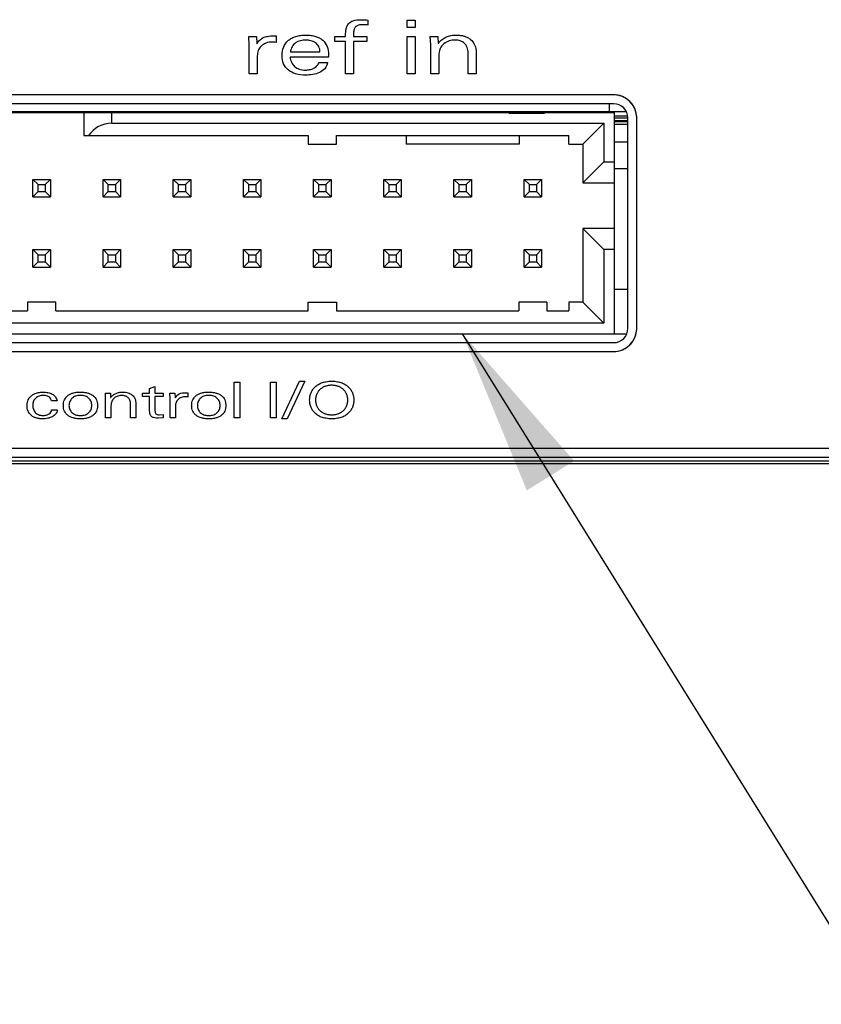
# Model space of a CAD drawing. Header units: inches. Extents: x 0 to 22, y 0 to 17.
# Tile 11 of 106: x 8.9 to 9.8, y 5.4 to 6.5. Entities that reach past the tile are written whole.
import ezdxf

# ---------------------------------------------------------------- set-up
doc = ezdxf.new("R2010")
doc.units = ezdxf.units.IN
doc.header["$LTSCALE"] = 1.21
doc.header["$MEASUREMENT"] = 0
doc.layers.get('0').update_dxf_attribs({"linetype": 'CONTINUOUS'})
for name, color, linetype in [('DETAIL', 7, 'CONTINUOUS'), ('ECAD_2920L_REV1', 7, 'CONTINUOUS'), ('ECAD_HDR_RTANG_2X15_2MM_A', 7, 'CONTINUOUS'), ('LAYER_1', 7, 'CONTINUOUS')]:
    doc.layers.add(name, color=color, linetype=linetype)
doc.styles.get("Standard").update_dxf_attribs({"font": 'txt', "width": 0.95})
doc.dimstyles.get("Standard").update_dxf_attribs({"dimtxt": 0.125, "dimasz": 0.1875, "dimexe": 0.125, "dimexo": 0.0625, "dimgap": 0.09, "dimtad": 0, "dimtih": 1, "dimtoh": 1, "dimdec": 3, "dimzin": 4, "dimdsep": 46, "dimtxsty": 'STANDARD', "dimblk": '_FILLED', "dimblk1": '_FILLED', "dimblk2": '_FILLED', "dimcen": 0.09, "dimadec": 3, "dimazin": 1, "dimtol": 1, "dimtp": 0.005, "dimtm": 0.005, "dimtfac": 1, "dimtdec": 3, "dimtofl": 0, "dimtmove": 0, "dimatfit": 3, "dimldrblk": '_FILLED', "dimfxl": 1, "dimtolj": 1, "dimtzin": 4, "dimarcsym": 0})

# ---------------------------------------------------------------- blocks, each defined once
blk = doc.blocks.new('_FILLED')
at = {"color": 0, "linetype": 'BYBLOCK'}
blk.add_solid([(0, 0), (-1, 0.1667), (-1, -0.1667)], dxfattribs=at)

msp = doc.modelspace()

# ---------------------------------------------------------------- linework, layer by layer
at = {"color": 7, "linetype": 'CONTINUOUS'}
for p, q in [((9.3403, 6.4918), (9.3493, 6.4918)), ((9.3403, 6.4835), (9.3403, 6.4918)), ((9.3493, 6.4918), (9.3493, 6.4835)), ((9.3493, 6.4835), (9.3403, 6.4835)), ((9.3403, 6.4735), (9.3493, 6.4735)), ((9.3403, 6.4317), (9.3403, 6.4735)), ((9.3493, 6.4735), (9.3493, 6.4317)), ((9.3493, 6.4317), (9.3403, 6.4317)), ((9.572, 6.408), (8.2886, 6.408)), ((9.572, 6.398), (8.2886, 6.398)), ((9.5673, 6.388), (9.5673, 6.398)), ((9.5862, 6.3889), (8.2744, 6.3889)), ((8.2876, 6.388), (9.573, 6.388)), ((8.9775, 6.388), (8.9775, 6.3624)), ((9.009, 6.3761), (9.009, 6.388)), ((9.4549, 6.388), (9.4549, 6.3872)), ((9.4943, 6.3872), (9.4549, 6.3872)), ((9.4746, 6.388), (9.4746, 6.3872)), ((9.4943, 6.388), (9.4943, 6.3872)), ((9.573, 6.1399), (9.573, 6.388)), ((9.009, 6.3761), (9.5612, 6.3761)), ((9.5376, 6.3525), (9.5612, 6.3761)), ((9.5612, 6.3761), (9.5612, 6.3328)), ((9.588, 6.3819), (9.5728, 6.3819)), ((9.588, 6.3839), (9.573, 6.3839)), ((9.588, 6.3789), (9.573, 6.3789)), ((9.573, 6.3779), (9.588, 6.3779)), ((9.588, 6.1459), (9.588, 6.382)), ((9.598, 6.1459), (9.598, 6.382)), ((9.573, 6.3749), (9.588, 6.3749)), ((8.9775, 6.3624), (9.2295, 6.3624)), ((9.2295, 6.3624), (9.2295, 6.3525)), ((9.261, 6.3624), (9.5218, 6.3624)), ((9.261, 6.3525), (9.261, 6.3624)), ((9.3393, 6.3624), (9.3393, 6.3525)), ((9.4662, 6.3624), (9.4662, 6.3525)), ((9.5218, 6.3525), (9.5218, 6.3624)), ((9.588, 6.3549), (9.573, 6.3549)), ((9.2295, 6.3525), (9.261, 6.3525)), ((9.4662, 6.3525), (9.3393, 6.3525)), ((9.5218, 6.3525), (9.5376, 6.3525)), ((9.5376, 6.3525), (9.5376, 6.3092)), ((9.5376, 6.3092), (9.5612, 6.3328)), ((9.5612, 6.3328), (9.573, 6.3328)), ((9.588, 6.3249), (9.573, 6.3249)), ((8.9205, 6.3131), (8.9401, 6.3131)), ((8.9264, 6.3072), (8.9205, 6.3131)), ((8.9205, 6.2935), (8.9205, 6.3131)), ((8.9342, 6.3072), (8.9401, 6.3131)), ((8.9401, 6.3131), (8.9401, 6.2935)), ((8.9992, 6.3131), (9.0189, 6.3131)), ((9.0051, 6.3072), (8.9992, 6.3131)), ((8.9992, 6.2935), (8.9992, 6.3131)), ((9.013, 6.3072), (9.0189, 6.3131)), ((9.0189, 6.3131), (9.0189, 6.2935)), ((9.0779, 6.3131), (9.0976, 6.3131)), ((9.0838, 6.3072), (9.0779, 6.3131)), ((9.0779, 6.2935), (9.0779, 6.3131)), ((9.0917, 6.3072), (9.0976, 6.3131)), ((9.0976, 6.3131), (9.0976, 6.2935)), ((9.1567, 6.3131), (9.1764, 6.3131)), ((9.1626, 6.3072), (9.1567, 6.3131)), ((9.1567, 6.2935), (9.1567, 6.3131)), ((9.1705, 6.3072), (9.1764, 6.3131)), ((9.1764, 6.3131), (9.1764, 6.2935)), ((9.2354, 6.3131), (9.2551, 6.3131)), ((9.2413, 6.3072), (9.2354, 6.3131)), ((9.2354, 6.2935), (9.2354, 6.3131)), ((9.2492, 6.3072), (9.2551, 6.3131)), ((9.2551, 6.3131), (9.2551, 6.2935)), ((9.3142, 6.3131), (9.3338, 6.3131)), ((9.3201, 6.3072), (9.3142, 6.3131)), ((9.3142, 6.2935), (9.3142, 6.3131)), ((9.3279, 6.3072), (9.3338, 6.3131)), ((9.3338, 6.3131), (9.3338, 6.2935)), ((9.3929, 6.3131), (9.4126, 6.3131)), ((9.3988, 6.3072), (9.3929, 6.3131)), ((9.3929, 6.2935), (9.3929, 6.3131)), ((9.4067, 6.3072), (9.4126, 6.3131)), ((9.4126, 6.3131), (9.4126, 6.2935)), ((9.4716, 6.3131), (9.4913, 6.3131)), ((9.4775, 6.3072), (9.4716, 6.3131)), ((9.4716, 6.2935), (9.4716, 6.3131)), ((9.4854, 6.3072), (9.4913, 6.3131)), ((9.4913, 6.3131), (9.4913, 6.2935)), ((9.5376, 6.3092), (9.573, 6.3092)), ((8.9264, 6.2994), (8.9205, 6.2935)), ((8.9264, 6.3072), (8.9342, 6.3072)), ((8.9264, 6.2994), (8.9264, 6.3072)), ((8.9264, 6.2994), (8.9342, 6.2994)), ((8.9342, 6.3072), (8.9342, 6.2994)), ((8.9342, 6.2994), (8.9401, 6.2935)), ((9.0051, 6.2994), (8.9992, 6.2935)), ((9.0051, 6.3072), (9.013, 6.3072)), ((9.0051, 6.2994), (9.0051, 6.3072)), ((9.0051, 6.2994), (9.013, 6.2994)), ((9.013, 6.3072), (9.013, 6.2994)), ((9.013, 6.2994), (9.0189, 6.2935)), ((9.0838, 6.2994), (9.0779, 6.2935)), ((9.0838, 6.3072), (9.0917, 6.3072)), ((9.0838, 6.2994), (9.0838, 6.3072)), ((9.0838, 6.2994), (9.0917, 6.2994)), ((9.0917, 6.3072), (9.0917, 6.2994)), ((9.0917, 6.2994), (9.0976, 6.2935)), ((9.1626, 6.2994), (9.1567, 6.2935)), ((9.1626, 6.3072), (9.1705, 6.3072)), ((9.1626, 6.2994), (9.1626, 6.3072)), ((9.1626, 6.2994), (9.1705, 6.2994)), ((9.1705, 6.3072), (9.1705, 6.2994)), ((9.1705, 6.2994), (9.1764, 6.2935)), ((9.2413, 6.2994), (9.2354, 6.2935)), ((9.2413, 6.3072), (9.2492, 6.3072)), ((9.2413, 6.2994), (9.2413, 6.3072)), ((9.2413, 6.2994), (9.2492, 6.2994)), ((9.2492, 6.3072), (9.2492, 6.2994)), ((9.2492, 6.2994), (9.2551, 6.2935)), ((9.3201, 6.2994), (9.3142, 6.2935)), ((9.3201, 6.3072), (9.3279, 6.3072)), ((9.3201, 6.2994), (9.3201, 6.3072)), ((9.3201, 6.2994), (9.3279, 6.2994)), ((9.3279, 6.3072), (9.3279, 6.2994)), ((9.3279, 6.2994), (9.3338, 6.2935)), ((9.3988, 6.2994), (9.3929, 6.2935)), ((9.3988, 6.3072), (9.4067, 6.3072)), ((9.3988, 6.2994), (9.3988, 6.3072)), ((9.3988, 6.2994), (9.4067, 6.2994)), ((9.4067, 6.3072), (9.4067, 6.2994)), ((9.4067, 6.2994), (9.4126, 6.2935)), ((9.4775, 6.2994), (9.4716, 6.2935)), ((9.4775, 6.3072), (9.4854, 6.3072)), ((9.4775, 6.2994), (9.4775, 6.3072)), ((9.4775, 6.2994), (9.4854, 6.2994)), ((9.4854, 6.3072), (9.4854, 6.2994)), ((9.4854, 6.2994), (9.4913, 6.2935)), ((8.9205, 6.2935), (8.9401, 6.2935)), ((8.9992, 6.2935), (9.0189, 6.2935)), ((9.0779, 6.2935), (9.0976, 6.2935)), ((9.1567, 6.2935), (9.1764, 6.2935)), ((9.2354, 6.2935), (9.2551, 6.2935)), ((9.3142, 6.2935), (9.3338, 6.2935)), ((9.3929, 6.2935), (9.4126, 6.2935)), ((9.4716, 6.2935), (9.4913, 6.2935)), ((9.573, 6.258), (9.5376, 6.258)), ((9.5376, 6.258), (9.5612, 6.2344)), ((9.5376, 6.258), (9.5376, 6.1754)), ((8.9205, 6.2344), (8.9401, 6.2344)), ((8.9205, 6.2344), (8.9264, 6.2285)), ((8.9205, 6.2147), (8.9205, 6.2344)), ((8.9342, 6.2285), (8.9401, 6.2344)), ((8.9401, 6.2344), (8.9401, 6.2147)), ((8.9992, 6.2344), (9.0189, 6.2344)), ((8.9992, 6.2344), (9.0051, 6.2285)), ((8.9992, 6.2147), (8.9992, 6.2344)), ((9.013, 6.2285), (9.0189, 6.2344)), ((9.0189, 6.2344), (9.0189, 6.2147)), ((9.0779, 6.2344), (9.0976, 6.2344)), ((9.0779, 6.2344), (9.0838, 6.2285)), ((9.0779, 6.2147), (9.0779, 6.2344)), ((9.0917, 6.2285), (9.0976, 6.2344)), ((9.0976, 6.2344), (9.0976, 6.2147)), ((9.1567, 6.2344), (9.1764, 6.2344)), ((9.1567, 6.2344), (9.1626, 6.2285)), ((9.1567, 6.2147), (9.1567, 6.2344)), ((9.1705, 6.2285), (9.1764, 6.2344)), ((9.1764, 6.2344), (9.1764, 6.2147)), ((9.2354, 6.2344), (9.2551, 6.2344)), ((9.2354, 6.2344), (9.2413, 6.2285)), ((9.2354, 6.2147), (9.2354, 6.2344)), ((9.2492, 6.2285), (9.2551, 6.2344)), ((9.2551, 6.2344), (9.2551, 6.2147)), ((9.3142, 6.2344), (9.3338, 6.2344)), ((9.3142, 6.2344), (9.3201, 6.2285)), ((9.3142, 6.2147), (9.3142, 6.2344)), ((9.3279, 6.2285), (9.3338, 6.2344)), ((9.3338, 6.2344), (9.3338, 6.2147)), ((9.3929, 6.2344), (9.4126, 6.2344)), ((9.3929, 6.2344), (9.3988, 6.2285)), ((9.3929, 6.2147), (9.3929, 6.2344)), ((9.4067, 6.2285), (9.4126, 6.2344)), ((9.4126, 6.2344), (9.4126, 6.2147)), ((9.4716, 6.2344), (9.4913, 6.2344)), ((9.4716, 6.2344), (9.4775, 6.2285)), ((9.4716, 6.2147), (9.4716, 6.2344)), ((9.4854, 6.2285), (9.4913, 6.2344)), ((9.4913, 6.2344), (9.4913, 6.2147)), ((9.573, 6.2344), (9.5612, 6.2344)), ((9.5612, 6.2344), (9.5612, 6.1517)), ((8.9264, 6.2206), (8.9205, 6.2147)), ((8.9264, 6.2285), (8.9342, 6.2285)), ((8.9264, 6.2206), (8.9264, 6.2285)), ((8.9264, 6.2206), (8.9342, 6.2206)), ((8.9342, 6.2285), (8.9342, 6.2206)), ((8.9342, 6.2206), (8.9401, 6.2147)), ((9.0051, 6.2206), (8.9992, 6.2147)), ((9.0051, 6.2285), (9.013, 6.2285)), ((9.0051, 6.2206), (9.0051, 6.2285)), ((9.0051, 6.2206), (9.013, 6.2206)), ((9.013, 6.2285), (9.013, 6.2206)), ((9.013, 6.2206), (9.0189, 6.2147)), ((9.0838, 6.2206), (9.0779, 6.2147)), ((9.0838, 6.2285), (9.0917, 6.2285)), ((9.0838, 6.2206), (9.0838, 6.2285)), ((9.0838, 6.2206), (9.0917, 6.2206)), ((9.0917, 6.2285), (9.0917, 6.2206)), ((9.0917, 6.2206), (9.0976, 6.2147)), ((9.1626, 6.2206), (9.1567, 6.2147)), ((9.1626, 6.2285), (9.1705, 6.2285)), ((9.1626, 6.2206), (9.1626, 6.2285)), ((9.1626, 6.2206), (9.1705, 6.2206)), ((9.1705, 6.2285), (9.1705, 6.2206)), ((9.1705, 6.2206), (9.1764, 6.2147)), ((9.2413, 6.2206), (9.2354, 6.2147)), ((9.2413, 6.2285), (9.2492, 6.2285)), ((9.2413, 6.2206), (9.2413, 6.2285)), ((9.2413, 6.2206), (9.2492, 6.2206)), ((9.2492, 6.2285), (9.2492, 6.2206)), ((9.2492, 6.2206), (9.2551, 6.2147)), ((9.3201, 6.2206), (9.3142, 6.2147)), ((9.3201, 6.2285), (9.3279, 6.2285)), ((9.3201, 6.2206), (9.3201, 6.2285)), ((9.3201, 6.2206), (9.3279, 6.2206)), ((9.3279, 6.2285), (9.3279, 6.2206)), ((9.3279, 6.2206), (9.3338, 6.2147)), ((9.3988, 6.2206), (9.3929, 6.2147)), ((9.3988, 6.2285), (9.4067, 6.2285)), ((9.3988, 6.2206), (9.3988, 6.2285)), ((9.3988, 6.2206), (9.4067, 6.2206)), ((9.4067, 6.2285), (9.4067, 6.2206)), ((9.4067, 6.2206), (9.4126, 6.2147)), ((9.4775, 6.2206), (9.4716, 6.2147)), ((9.4775, 6.2285), (9.4854, 6.2285)), ((9.4775, 6.2206), (9.4775, 6.2285)), ((9.4775, 6.2206), (9.4854, 6.2206)), ((9.4854, 6.2285), (9.4854, 6.2206)), ((9.4854, 6.2206), (9.4913, 6.2147)), ((8.9205, 6.2147), (8.9401, 6.2147)), ((8.9992, 6.2147), (9.0189, 6.2147)), ((9.0779, 6.2147), (9.0976, 6.2147)), ((9.1567, 6.2147), (9.1764, 6.2147)), ((9.2354, 6.2147), (9.2551, 6.2147)), ((9.3142, 6.2147), (9.3338, 6.2147)), ((9.3929, 6.2147), (9.4126, 6.2147)), ((9.4716, 6.2147), (9.4913, 6.2147)), ((8.6311, 6.1655), (8.9146, 6.1655)), ((8.9461, 6.1754), (8.9146, 6.1754)), ((8.9146, 6.1754), (8.9146, 6.1655)), ((8.9461, 6.1655), (8.9461, 6.1754)), ((8.9461, 6.1655), (9.2295, 6.1655)), ((9.2295, 6.1754), (9.261, 6.1754)), ((9.2295, 6.1655), (9.2295, 6.1754)), ((9.261, 6.1754), (9.261, 6.1655)), ((9.261, 6.1655), (9.4657, 6.1655)), ((9.4972, 6.1754), (9.4657, 6.1754)), ((9.4657, 6.1754), (9.4657, 6.1655)), ((9.4972, 6.1754), (9.4972, 6.1655)), ((9.4972, 6.1655), (9.5218, 6.1655)), ((9.5376, 6.1754), (9.5218, 6.1754)), ((9.5218, 6.1754), (9.5218, 6.1655)), ((9.5376, 6.1754), (9.5612, 6.1517)), ((9.5612, 6.1517), (8.2994, 6.1517)), ((8.2738, 6.1399), (9.5868, 6.1399)), ((8.2886, 6.1299), (9.572, 6.1299)), ((8.2886, 6.1199), (9.572, 6.1199)), ((9.1465, 6.0856), (9.1525, 6.0856)), ((9.1465, 6.0455), (9.1465, 6.0856)), ((9.1525, 6.0856), (9.1525, 6.0455)), ((9.187, 6.0856), (9.1934, 6.0856)), ((9.187, 6.0455), (9.187, 6.0856)), ((9.1934, 6.0856), (9.1934, 6.0455)), ((9.1999, 6.0444), (9.2197, 6.0866)), ((9.2257, 6.0866), (9.2059, 6.0444)), ((9.2197, 6.0866), (9.2257, 6.0866)), ((9.1525, 6.0455), (9.1465, 6.0455)), ((9.1934, 6.0455), (9.187, 6.0455)), ((9.2059, 6.0444), (9.1999, 6.0444)), ((7.1118, 6.0114), (10.7488, 6.0114)), ((7.0968, 6.0014), (10.7638, 6.0014)), ((10.7738, 5.9969), (7.0868, 5.9969)), ((10.7708, 5.9939), (7.0898, 5.9939))]:
    msp.add_line(p, q, dxfattribs=at)
for centre, radius, start, end in [((9.572, 6.382), 0.026, 0, 90), ((9.572, 6.382), 0.016, 0, 90), ((9.572, 6.1459), 0.026, 270, 360), ((9.572, 6.1459), 0.016, 270, 360)]:
    msp.add_arc(centre, radius, start, end, dxfattribs=at)
msp.add_ellipse((9.009, 6.3446), major_axis=(0.0315, 0), ratio=1, start_param=1.570796, end_param=2.544186, dxfattribs=at)
at = {"layer": 'ECAD_2920L_REV1', "color": 7, "linetype": 'CONTINUOUS'}
msp.add_line((9.5732, 6.1899), (9.588, 6.1899), dxfattribs=at)
at = {"layer": 'ECAD_HDR_RTANG_2X15_2MM_A', "color": 7, "linetype": 'CONTINUOUS'}
msp.add_line((9.5732, 6.1399), (9.5732, 6.3839), dxfattribs=at)
at = {"layer": 'LAYER_1', "color": 7, "linetype": 'CONTINUOUS'}
for p, q in [((9.2962, 6.4918), (9.2962, 6.4861)), ((9.2713, 6.4735), (9.2713, 6.476)), ((9.2803, 6.4772), (9.2803, 6.4735)), ((9.1629, 6.4735), (9.1714, 6.4735)), ((9.1633, 6.464), (9.1629, 6.4735)), ((9.1633, 6.4317), (9.1633, 6.464)), ((9.1714, 6.4735), (9.1717, 6.4652)), ((9.1717, 6.4652), (9.1719, 6.4652)), ((9.1904, 6.4741), (9.1934, 6.4741)), ((9.1934, 6.4741), (9.1934, 6.4667)), ((9.2593, 6.4735), (9.2713, 6.4735)), ((9.2593, 6.4678), (9.2593, 6.4735)), ((9.2713, 6.4678), (9.2593, 6.4678)), ((9.2713, 6.4317), (9.2713, 6.4678)), ((9.2803, 6.4735), (9.2951, 6.4735)), ((9.2951, 6.4678), (9.2803, 6.4678)), ((9.2803, 6.4678), (9.2803, 6.4317)), ((9.2951, 6.4735), (9.2951, 6.4678)), ((9.3664, 6.4735), (9.3749, 6.4735)), ((9.3668, 6.464), (9.3664, 6.4735)), ((9.3668, 6.4317), (9.3668, 6.464)), ((9.3749, 6.4735), (9.3752, 6.4661)), ((9.3752, 6.4661), (9.3754, 6.4661)), ((9.2094, 6.4561), (9.2426, 6.4561)), ((9.2522, 6.4529), (9.2522, 6.4504)), ((9.4088, 6.4317), (9.4088, 6.455)), ((9.4178, 6.4554), (9.4178, 6.4317)), ((9.1723, 6.4519), (9.1723, 6.4317)), ((9.2522, 6.4504), (9.209, 6.4504)), ((9.2415, 6.4442), (9.2511, 6.4442)), ((9.3758, 6.4514), (9.3758, 6.4317)), ((9.1723, 6.4317), (9.1633, 6.4317)), ((9.2803, 6.4317), (9.2713, 6.4317)), ((9.3758, 6.4317), (9.3668, 6.4317)), ((9.4178, 6.4317), (9.4088, 6.4317)), ((9.572, 6.4079), (8.2886, 6.4079)), ((9.582, 6.406), (9.5819, 6.406)), ((9.598, 6.1459), (9.598, 6.382)), ((8.2886, 6.1199), (9.572, 6.1199)), ((9.0515, 6.0785), (9.0575, 6.0807)), ((9.0515, 6.0733), (9.0515, 6.0785)), ((9.0575, 6.0807), (9.0575, 6.0733)), ((9.0019, 6.0733), (9.0075, 6.0733)), ((9.0021, 6.067), (9.0019, 6.0733)), ((9.0021, 6.0455), (9.0021, 6.067)), ((9.0075, 6.0733), (9.0077, 6.0684)), ((9.0077, 6.0684), (9.0078, 6.0684)), ((9.0435, 6.0733), (9.0515, 6.0733)), ((9.0435, 6.0696), (9.0435, 6.0733)), ((9.0515, 6.0696), (9.0435, 6.0696)), ((9.0515, 6.0531), (9.0515, 6.0696)), ((9.0575, 6.0733), (9.0665, 6.0733)), ((9.0665, 6.0696), (9.0575, 6.0696)), ((9.0575, 6.0696), (9.0575, 6.0535)), ((9.0665, 6.0733), (9.0665, 6.0696)), ((9.0742, 6.0733), (9.0798, 6.0733)), ((9.0745, 6.067), (9.0742, 6.0733)), ((9.0745, 6.0455), (9.0745, 6.067)), ((9.0798, 6.0733), (9.0801, 6.0678)), ((9.0801, 6.0678), (9.0802, 6.0678)), ((9.0925, 6.0737), (9.0945, 6.0737)), ((9.0945, 6.0737), (9.0945, 6.0688)), ((8.9476, 6.0645), (8.9412, 6.0645)), ((9.0081, 6.0586), (9.0081, 6.0455)), ((9.0301, 6.0455), (9.0301, 6.061)), ((9.036, 6.0613), (9.036, 6.0455)), ((9.0804, 6.059), (9.0804, 6.0455)), ((8.9415, 6.0545), (8.9478, 6.0545)), ((9.0081, 6.0455), (9.0021, 6.0455)), ((9.036, 6.0455), (9.0301, 6.0455)), ((9.0667, 6.0455), (9.0609, 6.0451)), ((9.0621, 6.0489), (9.0667, 6.0492)), ((9.0667, 6.0492), (9.0667, 6.0455)), ((9.0804, 6.0455), (9.0745, 6.0455)), ((7.1118, 6.0114), (10.7488, 6.0114))]:
    msp.add_line(p, q, dxfattribs=at)
for centre, radius, start, end in [((9.572, 6.3824), 0.0256, 89.7416, 90), ((9.572, 6.3819), 0.026, 82.7642, 89.7239), ((9.572, 6.3816), 0.0263, 82.1293, 82.7778), ((9.572, 6.3816), 0.0264, 75.3646, 82.1292), ((9.572, 6.3817), 0.0262, 74.8332, 75.3611), ((9.5721, 6.3821), 0.0259, 67.6409, 74.8503), ((9.5722, 6.3824), 0.0255, 60.0095, 67.4962), ((9.572, 6.3819), 0.0261, 52.6678, 59.8588), ((9.572, 6.382), 0.0259, 59.8662, 60.0371), ((9.5719, 6.3818), 0.0262, 52.3109, 52.6731), ((9.5719, 6.3818), 0.0262, 45.2327, 52.3124), ((9.572, 6.3819), 0.0261, 44.7853, 45.2291), ((9.5719, 6.3818), 0.0262, 37.6723, 44.7819), ((9.5719, 6.3818), 0.0262, 37.3749, 37.6736), ((9.572, 6.3819), 0.0261, 30.0402, 37.3807), ((9.5724, 6.3821), 0.0256, 15.0487, 30.0488), ((9.5718, 6.3819), 0.0262, 14.6956, 15.1039), ((9.5717, 6.3819), 0.0263, 7.8101, 14.6922), ((9.5717, 6.3819), 0.0263, 7.2423, 7.8097), ((9.572, 6.3819), 0.026, 0.2479, 7.2563), ((9.5725, 6.382), 0.0255, 0, 0.2297), ((9.572, 6.1459), 0.026, 352.7492, 359.7442), ((9.5725, 6.1459), 0.0255, 359.7624, 360), ((9.572, 6.146), 0.0261, 322.5813, 329.9185), ((9.5724, 6.1457), 0.0255, 329.8977, 337.5492), ((9.5721, 6.1458), 0.0259, 337.5719, 344.8998), ((9.5718, 6.1459), 0.0262, 344.8825, 345.3196), ((9.5717, 6.146), 0.0263, 345.3228, 352.1738), ((9.5717, 6.146), 0.0263, 352.1744, 352.7633), ((9.5719, 6.146), 0.0262, 307.5501, 314.9258), ((9.5719, 6.146), 0.0262, 315.1198, 322.3897), ((9.572, 6.146), 0.0261, 314.9295, 315.1161), ((9.5719, 6.1461), 0.0262, 322.3883, 322.587)]:
    msp.add_arc(centre, radius, start, end, dxfattribs=at)
for points, knots in [([(9.2713, 6.476), (9.2713, 6.4801), (9.2723, 6.4872), (9.2804, 6.4919), (9.2852, 6.4923), (9.2879, 6.4923)], [0, 0, 0, 0, 0.466232, 0.694072, 1, 1, 1, 1]), ([(9.2962, 6.4861), (9.2953, 6.4863), (9.2939, 6.4865), (9.2919, 6.4866), (9.29, 6.4867), (9.288, 6.4866), (9.2854, 6.4861), (9.2825, 6.4848), (9.2805, 6.4814), (9.2803, 6.4787), (9.2803, 6.4772)], [0, 0, 0, 0, 0.126476, 0.198954, 0.274058, 0.382956, 0.478105, 0.63834, 0.79585, 1, 1, 1, 1]), ([(9.2879, 6.4923), (9.2886, 6.4923), (9.2914, 6.4922), (9.2941, 6.4921), (9.2962, 6.4918)], [0, 0, 0, 0, 0.240718, 1, 1, 1, 1]), ([(9.2, 6.4517), (9.2, 6.4552), (9.201, 6.4617), (9.2058, 6.4685), (9.211, 6.4719), (9.2157, 6.4737), (9.2201, 6.4746), (9.2238, 6.475), (9.2268, 6.4751), (9.2298, 6.475), (9.2334, 6.4746), (9.2376, 6.4738), (9.242, 6.472), (9.2469, 6.4687), (9.2513, 6.4622), (9.2522, 6.4561), (9.2522, 6.4529)], [0, 0, 0, 0, 0.13073, 0.245858, 0.304967, 0.368121, 0.437109, 0.47422, 0.513219, 0.551237, 0.587184, 0.65342, 0.713469, 0.769319, 0.877711, 1, 1, 1, 1]), ([(9.3754, 6.4661), (9.3766, 6.4676), (9.3793, 6.4703), (9.3842, 6.4732), (9.3887, 6.4745), (9.3925, 6.475), (9.3953, 6.4751), (9.3979, 6.475), (9.4009, 6.4747), (9.4044, 6.474), (9.4082, 6.4724), (9.4127, 6.4696), (9.4169, 6.4639), (9.4178, 6.4583), (9.4178, 6.4554)], [0, 0, 0, 0, 0.104195, 0.201685, 0.299868, 0.351266, 0.404962, 0.447308, 0.488197, 0.565793, 0.638592, 0.707979, 0.844638, 1, 1, 1, 1]), ([(9.1719, 6.4652), (9.1728, 6.4667), (9.1747, 6.4694), (9.1788, 6.4725), (9.1842, 6.4739), (9.1882, 6.4741), (9.1904, 6.4741)], [0, 0, 0, 0, 0.244073, 0.457842, 0.693375, 1, 1, 1, 1]), ([(9.1891, 6.4672), (9.1866, 6.4672), (9.1821, 6.4666), (9.1764, 6.4631), (9.173, 6.4579), (9.1723, 6.4539), (9.1723, 6.4519)], [0, 0, 0, 0, 0.287182, 0.531755, 0.762057, 1, 1, 1, 1]), ([(9.1934, 6.4667), (9.1924, 6.467), (9.1909, 6.4672), (9.1895, 6.4672), (9.1891, 6.4672)], [0, 0, 0, 0, 0.729076, 1, 1, 1, 1]), ([(9.2267, 6.4694), (9.2227, 6.4694), (9.2163, 6.4682), (9.2109, 6.462), (9.2097, 6.4581), (9.2094, 6.4561)], [0, 0, 0, 0, 0.503395, 0.736048, 1, 1, 1, 1]), ([(9.2426, 6.4561), (9.2426, 6.4582), (9.2418, 6.4622), (9.2377, 6.4667), (9.2324, 6.469), (9.2286, 6.4694), (9.2267, 6.4694)], [0, 0, 0, 0, 0.272387, 0.508834, 0.748725, 1, 1, 1, 1]), ([(9.4088, 6.455), (9.4088, 6.4571), (9.4082, 6.4611), (9.405, 6.466), (9.4008, 6.4684), (9.3971, 6.4693), (9.394, 6.4695), (9.3908, 6.4692), (9.3865, 6.4683), (9.3813, 6.4657), (9.3766, 6.4596), (9.3758, 6.4543), (9.3758, 6.4514)], [0, 0, 0, 0, 0.120931, 0.22588, 0.330384, 0.386597, 0.44663, 0.509048, 0.572514, 0.700193, 0.835242, 1, 1, 1, 1]), ([(9.2511, 6.4442), (9.2507, 6.4417), (9.2485, 6.4369), (9.2419, 6.4325), (9.2345, 6.4305), (9.2254, 6.4298), (9.2158, 6.4308), (9.2067, 6.4352), (9.2011, 6.4427), (9.2, 6.4487), (9.2, 6.4517)], [0, 0, 0, 0, 0.110049, 0.216512, 0.329905, 0.444016, 0.608396, 0.744151, 0.867837, 1, 1, 1, 1]), ([(9.209, 6.4504), (9.2093, 6.4484), (9.2103, 6.4444), (9.2139, 6.4395), (9.2184, 6.4369), (9.2226, 6.4359), (9.2257, 6.4357), (9.2286, 6.4358), (9.2318, 6.4363), (9.2355, 6.4375), (9.2394, 6.4401), (9.241, 6.4428), (9.2415, 6.4442)], [0, 0, 0, 0, 0.140905, 0.273781, 0.411593, 0.487463, 0.570287, 0.626643, 0.682929, 0.79241, 0.896345, 1, 1, 1, 1]), ([(9.572, 6.1199), (9.5755, 6.1199), (9.5812, 6.1211), (9.5861, 6.1239), (9.5878, 6.1253)], [0, 0, 0, 0, 0.610777, 1, 1, 1, 1]), ([(9.2557, 6.0444), (9.2552, 6.0444), (9.2541, 6.0444), (9.2519, 6.0446), (9.2494, 6.0449), (9.2466, 6.0455), (9.2434, 6.0465), (9.2398, 6.0483), (9.2364, 6.0512), (9.2338, 6.0545), (9.2321, 6.0581), (9.2312, 6.0618), (9.2309, 6.0655), (9.2312, 6.0692), (9.2321, 6.0729), (9.2338, 6.0765), (9.2364, 6.0798), (9.2398, 6.0827), (9.2434, 6.0845), (9.2466, 6.0855), (9.2494, 6.0861), (9.2519, 6.0865), (9.2541, 6.0866), (9.2552, 6.0866), (9.2557, 6.0866)], [0, 0, 0, 0, 0.023205, 0.045484, 0.08746, 0.126353, 0.162577, 0.228522, 0.288351, 0.344392, 0.398099, 0.450043, 0.500061, 0.550072, 0.601995, 0.655696, 0.711691, 0.771495, 0.837429, 0.87365, 0.912541, 0.954516, 0.976795, 1, 1, 1, 1]), ([(9.2551, 6.082), (9.2547, 6.082), (9.2536, 6.082), (9.2513, 6.0817), (9.2484, 6.081), (9.2453, 6.0795), (9.2426, 6.0776), (9.2405, 6.0752), (9.2389, 6.0723), (9.2381, 6.0696), (9.2377, 6.0673), (9.2376, 6.0655), (9.2377, 6.0637), (9.2381, 6.0614), (9.2389, 6.0587), (9.2405, 6.0559), (9.2426, 6.0534), (9.2453, 6.0515), (9.2484, 6.05), (9.2513, 6.0493), (9.2538, 6.049), (9.2551, 6.049), (9.2557, 6.049)], [0, 0, 0, 0, 0.024112, 0.058973, 0.125206, 0.187767, 0.247878, 0.306934, 0.366498, 0.428247, 0.460517, 0.493972, 0.527427, 0.559697, 0.621446, 0.68101, 0.740066, 0.800177, 0.862738, 0.928971, 0.963833, 1, 1, 1, 1]), ([(9.2557, 6.049), (9.2564, 6.049), (9.2577, 6.049), (9.2602, 6.0493), (9.263, 6.05), (9.2662, 6.0515), (9.2688, 6.0534), (9.271, 6.0559), (9.2726, 6.0587), (9.2734, 6.0614), (9.2738, 6.0637), (9.2738, 6.0655), (9.2738, 6.0673), (9.2734, 6.0696), (9.2726, 6.0723), (9.271, 6.0752), (9.2688, 6.0776), (9.2662, 6.0795), (9.263, 6.081), (9.2602, 6.0817), (9.2577, 6.082), (9.2562, 6.0821), (9.2553, 6.0821), (9.2551, 6.082)], [0, 0, 0, 0, 0.035316, 0.069357, 0.13403, 0.195118, 0.253814, 0.31148, 0.369641, 0.429936, 0.461446, 0.494114, 0.526782, 0.558292, 0.618587, 0.676749, 0.734414, 0.793109, 0.854198, 0.918872, 0.952912, 0.988228, 1, 1, 1, 1]), ([(9.2557, 6.0866), (9.2563, 6.0866), (9.2574, 6.0866), (9.2596, 6.0865), (9.2621, 6.0861), (9.2648, 6.0855), (9.2681, 6.0845), (9.2717, 6.0827), (9.2751, 6.0798), (9.2777, 6.0765), (9.2794, 6.0729), (9.2803, 6.0692), (9.2806, 6.0655), (9.2803, 6.0618), (9.2794, 6.0581), (9.2777, 6.0545), (9.2751, 6.0512), (9.2717, 6.0483), (9.2681, 6.0465), (9.2648, 6.0455), (9.2621, 6.0449), (9.2596, 6.0446), (9.2574, 6.0444), (9.2563, 6.0444), (9.2557, 6.0444)], [0, 0, 0, 0, 0.023205, 0.045484, 0.087459, 0.12635, 0.162571, 0.228505, 0.288309, 0.344304, 0.398005, 0.449928, 0.499939, 0.549957, 0.601901, 0.655608, 0.711649, 0.771478, 0.837423, 0.873647, 0.91254, 0.954516, 0.976795, 1, 1, 1, 1]), ([(8.9141, 6.0616), (8.9142, 6.062), (8.9144, 6.0633), (8.9151, 6.0657), (8.9167, 6.0683), (8.9196, 6.0713), (8.9236, 6.0733), (8.9281, 6.0742), (8.9316, 6.0745), (8.9347, 6.0743), (8.9382, 6.0738), (8.9422, 6.0725), (8.9461, 6.0693), (8.9473, 6.0661), (8.9476, 6.0645)], [0, 0, 0, 0, 0.024705, 0.094953, 0.162451, 0.229987, 0.374405, 0.455844, 0.545006, 0.607007, 0.667558, 0.78165, 0.887931, 1, 1, 1, 1]), ([(8.9412, 6.0645), (8.9411, 6.0654), (8.9405, 6.0672), (8.9383, 6.0693), (8.936, 6.0702), (8.9338, 6.0706), (8.9319, 6.0707), (8.9297, 6.0705), (8.9268, 6.0698), (8.9235, 6.068), (8.9208, 6.0642), (8.9203, 6.061), (8.9203, 6.0593)], [0, 0, 0, 0, 0.093625, 0.183966, 0.283477, 0.338956, 0.398648, 0.476716, 0.551347, 0.692811, 0.835533, 1, 1, 1, 1]), ([(8.9739, 6.0444), (8.9735, 6.0444), (8.9727, 6.0444), (8.9712, 6.0445), (8.9689, 6.0447), (8.9647, 6.0455), (8.9604, 6.0474), (8.9574, 6.0504), (8.9558, 6.053), (8.955, 6.0555), (8.9547, 6.0577), (8.9547, 6.0594), (8.9547, 6.061), (8.955, 6.0631), (8.9558, 6.0656), (8.9573, 6.0682), (8.9594, 6.0704), (8.9622, 6.0722), (8.9656, 6.0735), (8.9688, 6.0741), (8.9716, 6.0744), (8.9735, 6.0744), (8.9746, 6.0744), (8.975, 6.0744)], [0, 0, 0, 0, 0.020468, 0.04035, 0.078412, 0.14816, 0.266899, 0.320613, 0.373896, 0.429569, 0.459141, 0.490201, 0.519746, 0.548172, 0.602447, 0.65515, 0.708747, 0.765818, 0.828743, 0.899525, 0.938405, 0.979827, 1, 1, 1, 1]), ([(8.9867, 6.0594), (8.9867, 6.0602), (8.9865, 6.0617), (8.9857, 6.0645), (8.984, 6.067), (8.9816, 6.0688), (8.9793, 6.0699), (8.9772, 6.0704), (8.9754, 6.0706), (8.9739, 6.0706), (8.9724, 6.0706), (8.9705, 6.0704), (8.9684, 6.0699), (8.9661, 6.0688), (8.9637, 6.067), (8.962, 6.0645), (8.9612, 6.0617), (8.961, 6.0602), (8.961, 6.0594)], [0, 0, 0, 0, 0.060239, 0.117969, 0.230721, 0.28986, 0.353178, 0.422603, 0.460206, 0.5, 0.539794, 0.577398, 0.646822, 0.71014, 0.769279, 0.882031, 0.939761, 1, 1, 1, 1]), ([(8.975, 6.0744), (8.9754, 6.0744), (8.9765, 6.0743), (8.9788, 6.0741), (8.982, 6.0735), (8.9853, 6.0723), (8.9881, 6.0706), (8.9903, 6.0684), (8.9919, 6.0658), (8.9927, 6.0633), (8.993, 6.0611), (8.993, 6.0594), (8.993, 6.0577), (8.9927, 6.0555), (8.9919, 6.053), (8.9903, 6.0504), (8.9881, 6.0482), (8.9853, 6.0465), (8.9826, 6.0455), (8.9802, 6.0449), (8.9782, 6.0446), (8.9765, 6.0445), (8.975, 6.0444), (8.9742, 6.0444), (8.9739, 6.0444)], [0, 0, 0, 0, 0.020986, 0.060582, 0.133141, 0.198083, 0.25727, 0.313128, 0.368521, 0.426379, 0.457104, 0.489372, 0.521685, 0.552448, 0.610365, 0.665796, 0.721676, 0.780872, 0.845817, 0.881077, 0.918427, 0.958023, 0.978707, 1, 1, 1, 1]), ([(9.0078, 6.0684), (9.0087, 6.0694), (9.0105, 6.0712), (9.0137, 6.0731), (9.0167, 6.074), (9.0192, 6.0743), (9.0216, 6.0744), (9.0243, 6.0743), (9.028, 6.0735), (9.0321, 6.0715), (9.0355, 6.067), (9.036, 6.0632), (9.036, 6.0613)], [0, 0, 0, 0, 0.104292, 0.201856, 0.300069, 0.351467, 0.405156, 0.488339, 0.565945, 0.707526, 0.844396, 1, 1, 1, 1]), ([(9.0301, 6.061), (9.0301, 6.0624), (9.0297, 6.0651), (9.0275, 6.0684), (9.0241, 6.0703), (9.0201, 6.0708), (9.0159, 6.0702), (9.0117, 6.0682), (9.0086, 6.0641), (9.0081, 6.0605), (9.0081, 6.0586)], [0, 0, 0, 0, 0.121214, 0.226247, 0.33077, 0.44661, 0.572107, 0.699809, 0.834961, 1, 1, 1, 1]), ([(9.0802, 6.0678), (9.0813, 6.0697), (9.0847, 6.0736), (9.0899, 6.0737), (9.0925, 6.0737)], [0, 0, 0, 0, 0.457022, 1, 1, 1, 1]), ([(9.0916, 6.0692), (9.0887, 6.0692), (9.0826, 6.0675), (9.0804, 6.0615), (9.0804, 6.059)], [0, 0, 0, 0, 0.531705, 1, 1, 1, 1]), ([(9.0945, 6.0688), (9.0938, 6.069), (9.0928, 6.0692), (9.0919, 6.0692), (9.0916, 6.0692)], [0, 0, 0, 0, 0.729425, 1, 1, 1, 1]), ([(9.1178, 6.0444), (9.1174, 6.0444), (9.1167, 6.0444), (9.1152, 6.0445), (9.1128, 6.0447), (9.1087, 6.0455), (9.1044, 6.0474), (9.1014, 6.0504), (9.0998, 6.053), (9.099, 6.0555), (9.0987, 6.0577), (9.0986, 6.0594), (9.0987, 6.061), (9.099, 6.0631), (9.0997, 6.0656), (9.1013, 6.0682), (9.1034, 6.0704), (9.1062, 6.0722), (9.1095, 6.0735), (9.1127, 6.0741), (9.1155, 6.0744), (9.1174, 6.0744), (9.1186, 6.0744), (9.119, 6.0744)], [0, 0, 0, 0, 0.020468, 0.04035, 0.078412, 0.14816, 0.266899, 0.320613, 0.373896, 0.429569, 0.459141, 0.490201, 0.519746, 0.548172, 0.602447, 0.65515, 0.708747, 0.765818, 0.828743, 0.899525, 0.938405, 0.979827, 1, 1, 1, 1]), ([(9.1306, 6.0594), (9.1306, 6.0602), (9.1305, 6.0617), (9.1297, 6.0645), (9.128, 6.067), (9.1256, 6.0688), (9.1233, 6.0699), (9.1212, 6.0704), (9.1193, 6.0706), (9.1178, 6.0706), (9.1163, 6.0706), (9.1145, 6.0704), (9.1123, 6.0699), (9.1101, 6.0688), (9.1077, 6.067), (9.106, 6.0645), (9.1051, 6.0617), (9.105, 6.0602), (9.105, 6.0594)], [0, 0, 0, 0, 0.060239, 0.117969, 0.230721, 0.28986, 0.353178, 0.422603, 0.460206, 0.5, 0.539794, 0.577398, 0.646822, 0.71014, 0.769279, 0.882031, 0.939761, 1, 1, 1, 1]), ([(9.119, 6.0744), (9.1193, 6.0744), (9.1204, 6.0743), (9.1228, 6.0741), (9.126, 6.0735), (9.1293, 6.0723), (9.1321, 6.0706), (9.1343, 6.0684), (9.1359, 6.0658), (9.1366, 6.0633), (9.1369, 6.0611), (9.137, 6.0594), (9.1369, 6.0577), (9.1366, 6.0555), (9.1359, 6.053), (9.1343, 6.0504), (9.1321, 6.0482), (9.1293, 6.0465), (9.1266, 6.0455), (9.1242, 6.0449), (9.1222, 6.0446), (9.1204, 6.0445), (9.119, 6.0444), (9.1182, 6.0444), (9.1178, 6.0444)], [0, 0, 0, 0, 0.020986, 0.060582, 0.133141, 0.198083, 0.25727, 0.313128, 0.368521, 0.426379, 0.457104, 0.489372, 0.521685, 0.552448, 0.610365, 0.665796, 0.721676, 0.780872, 0.845817, 0.881077, 0.918427, 0.958023, 0.978707, 1, 1, 1, 1]), ([(8.9478, 6.0545), (8.9477, 6.0528), (8.9464, 6.0496), (8.9423, 6.0464), (8.9381, 6.0451), (8.9344, 6.0445), (8.9311, 6.0443), (8.9275, 6.0446), (8.924, 6.0453), (8.9209, 6.0466), (8.9184, 6.0484), (8.9164, 6.0506), (8.915, 6.0532), (8.9143, 6.0556), (8.914, 6.0577), (8.914, 6.0594), (8.914, 6.0607), (8.9141, 6.0614), (8.9141, 6.0616)], [0, 0, 0, 0, 0.098692, 0.198045, 0.308178, 0.366645, 0.426048, 0.508037, 0.581258, 0.647485, 0.708851, 0.767778, 0.826781, 0.888183, 0.92044, 0.95398, 0.988872, 1, 1, 1, 1]), ([(8.9203, 6.0593), (8.9203, 6.0566), (8.9218, 6.052), (8.9269, 6.0487), (8.9301, 6.0482), (8.9317, 6.0482)], [0, 0, 0, 0, 0.469811, 0.714135, 1, 1, 1, 1]), ([(8.961, 6.0594), (8.961, 6.0586), (8.9612, 6.0571), (8.962, 6.0543), (8.9637, 6.0518), (8.9661, 6.05), (8.9684, 6.0489), (8.9705, 6.0484), (8.9724, 6.0482), (8.9739, 6.0482), (8.9754, 6.0482), (8.9772, 6.0484), (8.9793, 6.0489), (8.9816, 6.05), (8.984, 6.0518), (8.9857, 6.0543), (8.9865, 6.0571), (8.9867, 6.0586), (8.9867, 6.0594)], [0, 0, 0, 0, 0.060319, 0.118097, 0.230866, 0.289983, 0.353268, 0.42265, 0.460231, 0.5, 0.539769, 0.57735, 0.646732, 0.710017, 0.769134, 0.881903, 0.939681, 1, 1, 1, 1]), ([(9.105, 6.0594), (9.105, 6.0586), (9.1051, 6.0571), (9.106, 6.0543), (9.1077, 6.0518), (9.1101, 6.05), (9.1123, 6.0489), (9.1145, 6.0484), (9.1163, 6.0482), (9.1178, 6.0482), (9.1193, 6.0482), (9.1212, 6.0484), (9.1233, 6.0489), (9.1256, 6.05), (9.128, 6.0518), (9.1297, 6.0543), (9.1305, 6.0571), (9.1306, 6.0586), (9.1306, 6.0594)], [0, 0, 0, 0, 0.060319, 0.118097, 0.230866, 0.289983, 0.353268, 0.42265, 0.460231, 0.5, 0.539769, 0.57735, 0.646732, 0.710017, 0.769134, 0.881903, 0.939681, 1, 1, 1, 1]), ([(8.9317, 6.0482), (8.933, 6.0482), (8.9354, 6.0484), (8.9386, 6.0496), (8.9408, 6.0517), (8.9414, 6.0535), (8.9415, 6.0545)], [0, 0, 0, 0, 0.304933, 0.561161, 0.782981, 1, 1, 1, 1]), ([(9.0609, 6.0451), (9.0585, 6.0451), (9.0546, 6.0454), (9.0517, 6.0494), (9.0515, 6.0518), (9.0515, 6.0531)], [0, 0, 0, 0, 0.506901, 0.723189, 1, 1, 1, 1]), ([(9.0575, 6.0535), (9.0575, 6.0523), (9.0578, 6.0494), (9.0608, 6.0489), (9.0621, 6.0489)], [0, 0, 0, 0, 0.476713, 1, 1, 1, 1])]:
    msp.add_open_spline(points, degree=3, knots=knots, dxfattribs=at)

# ---------------------------------------------------------------- leaders
at = {"layer": 'DETAIL', "color": 2, "linetype": 'CONTINUOUS'}
msp.add_leader([(9.4023, 6.1399), (9.8695, 5.3874)], dimstyle='STANDARD', override={"dimtad": 0}, dxfattribs=at)

doc.saveas('drawing.dxf')
